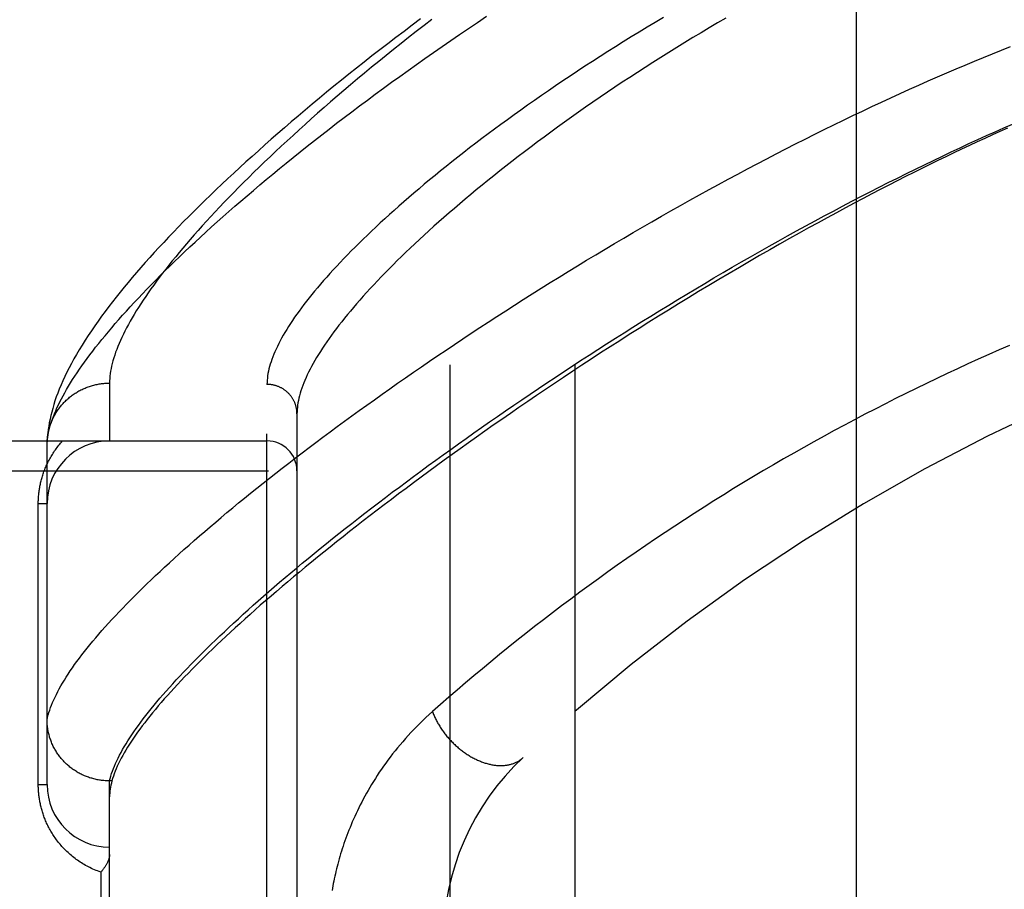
# Model space of a CAD drawing. Header units: inches. Extents: x 0 to 193, y 0 to 125.
# Tile 191 of 256: x 86.272 to 87.257, y 69.592 to 70.462. Entities that reach past the tile are written whole.
import ezdxf

# ---------------------------------------------------------------- set-up
doc = ezdxf.new("R2010")
doc.units = ezdxf.units.IN
doc.header["$LTSCALE"] = 10.635988
doc.header["$MEASUREMENT"] = 0
doc.linetypes.add('HIDDEN', pattern=[0.2, 0.1, -0.1])
for name, color, linetype in [('DEFAULT_2', 8, 'HIDDEN'), ('RIGHTHAND_DOOR_ASSEMBLY', 7, 'CONTINUOUS'), ('SUBPANEL', 7, 'CONTINUOUS')]:
    doc.layers.add(name, color=color, linetype=linetype)

msp = doc.modelspace()

# ---------------------------------------------------------------- linework, layer by layer
at = {"layer": 'DEFAULT_2', "color": 8, "linetype": 'HIDDEN'}
msp.add_line((87.10837, 89.71765), (87.10837, 32.61365), dxfattribs=at)
at = {"layer": 'RIGHTHAND_DOOR_ASSEMBLY', "color": 8, "linetype": 'HIDDEN'}
for p, q in [((86.36162, 70.09846), (86.36162, 70.04065)), ((86.51912, 68.98408), (86.51912, 70.09722)), ((86.54912, 70.06783), (86.54912, 69.01347)), ((85.45712, 70.04065), (86.51912, 70.04065)), ((86.29912, 70.03727), (86.29917, 70.03966)), ((86.29912, 69.6969), (86.29912, 70.03727)), ((85.45712, 70.01065), (86.54912, 70.01065)), ((86.29033, 69.97815), (86.29912, 69.97815)), ((86.29033, 69.6969), (86.29033, 69.97815)), ((86.36162, 69.70068), (86.36048, 69.70069)), ((86.36399, 69.70068), (86.36162, 69.70068)), ((86.36162, 69.38062), (86.36162, 69.70068)), ((86.36467, 69.70301), (86.36399, 69.70068)), ((86.29033, 69.6969), (86.29912, 69.6969)), ((86.35283, 69.6094), (86.35283, 69.4719))]:
    msp.add_line(p, q, dxfattribs=at)
for points in [[(86.29912, 70.03727), (86.29926, 70.03956), (86.29948, 70.0419), (86.2998, 70.04429), (86.3002, 70.04672), (86.30068, 70.0492), (86.30126, 70.05173), (86.30192, 70.0543), (86.30267, 70.05693), (86.30351, 70.05959), (86.30444, 70.06231), (86.30546, 70.06507), (86.30656, 70.06789), (86.30776, 70.07075), (86.30904, 70.07365), (86.31042, 70.07661), (86.31188, 70.07961), (86.31344, 70.08266), (86.31508, 70.08576), (86.31681, 70.08891), (86.31864, 70.09211), (86.32056, 70.09535), (86.32256, 70.09865), (86.32466, 70.10199), (86.32686, 70.10538), (86.32914, 70.10882), (86.33152, 70.11231), (86.33399, 70.11585), (86.33655, 70.11944), (86.3392, 70.12307), (86.34195, 70.12676), (86.3448, 70.13049), (86.34773, 70.13428), (86.35076, 70.13811), (86.35389, 70.14199), (86.35711, 70.14592), (86.36043, 70.1499), (86.36384, 70.15393), (86.36735, 70.158), (86.37095, 70.16213), (86.37465, 70.1663), (86.37845, 70.17053), (86.38234, 70.1748), (86.38633, 70.17912), (86.39042, 70.18349), (86.39461, 70.1879), (86.3989, 70.19237), (86.40328, 70.19688), (86.40776, 70.20144), (86.41234, 70.20605), (86.41702, 70.2107), (86.4218, 70.2154), (86.42668, 70.22015), (86.43166, 70.22494), (86.43674, 70.22978), (86.44192, 70.23467), (86.4472, 70.2396), (86.45258, 70.24457), (86.45806, 70.24959), (86.46364, 70.25465), (86.46932, 70.25976), (86.4751, 70.26491), (86.48098, 70.2701), (86.48697, 70.27533), (86.49305, 70.28061), (86.49924, 70.28592), (86.50552, 70.29127), (86.51191, 70.29667), (86.51839, 70.3021), (86.52498, 70.30757), (86.53166, 70.31307), (86.53845, 70.31861), (86.54533, 70.32419), (86.55232, 70.3298), (86.5594, 70.33544), (86.56658, 70.34112), (86.57386, 70.34682), (86.58124, 70.35256), (86.58871, 70.35832), (86.59628, 70.36411), (86.60394, 70.36993), (86.6117, 70.37577), (86.61955, 70.38163), (86.6275, 70.38752), (86.63553, 70.39343), (86.64366, 70.39935), (86.65188, 70.40529), (86.66019, 70.41125), (86.66859, 70.41723), (86.67707, 70.42321), (86.68564, 70.42921), (86.69429, 70.43522), (86.70303, 70.44123), (86.71184, 70.44725), (86.72074, 70.45327), (86.72971, 70.4593), (86.73876, 70.46533)], [(86.67281, 70.4627), (86.66448, 70.45649), (86.65624, 70.45029), (86.64809, 70.4441), (86.64002, 70.43793), (86.63204, 70.43177), (86.62416, 70.42564), (86.61636, 70.41953), (86.60865, 70.41344), (86.60104, 70.40737), (86.59352, 70.40132), (86.58609, 70.3953), (86.57875, 70.38931), (86.57151, 70.38334), (86.56435, 70.3774), (86.55729, 70.37149), (86.55033, 70.36561), (86.54346, 70.35975), (86.53668, 70.35393), (86.52999, 70.34814), (86.5234, 70.34238), (86.51691, 70.33665), (86.5105, 70.33095), (86.50419, 70.32529), (86.49798, 70.31966), (86.49186, 70.31406), (86.48583, 70.3085), (86.47989, 70.30297), (86.47405, 70.29748), (86.4683, 70.29202), (86.46265, 70.28659), (86.45708, 70.2812), (86.4516, 70.27584), (86.44622, 70.27051), (86.44093, 70.26522), (86.43573, 70.25996), (86.43062, 70.25474), (86.4256, 70.24954), (86.42067, 70.24438), (86.41583, 70.23925), (86.41108, 70.23415), (86.40641, 70.22908), (86.40183, 70.22404), (86.39734, 70.21902), (86.39293, 70.21403), (86.38861, 70.20906), (86.38438, 70.20412), (86.38024, 70.1992), (86.37618, 70.19431), (86.37221, 70.18944), (86.36832, 70.18459), (86.36453, 70.17976), (86.36081, 70.17495), (86.35718, 70.17014), (86.35363, 70.16534), (86.35016, 70.16054), (86.34677, 70.15573), (86.34347, 70.15093), (86.34025, 70.14613), (86.33714, 70.14135), (86.33415, 70.1366), (86.33127, 70.13189), (86.32852, 70.12724), (86.32591, 70.12265), (86.32343, 70.11813), (86.32109, 70.11369), (86.31889, 70.10932), (86.31682, 70.10503), (86.31488, 70.10081), (86.31306, 70.09666), (86.31138, 70.09259), (86.30981, 70.08859), (86.30837, 70.08465), (86.30704, 70.08078), (86.30583, 70.07697), (86.30472, 70.07323), (86.30373, 70.06955), (86.30283, 70.06594), (86.30205, 70.06238), (86.30136, 70.0589), (86.30077, 70.05548), (86.30027, 70.05214), (86.29987, 70.04888), (86.29955, 70.04571), (86.29932, 70.04262), (86.29917, 70.03966)], [(86.68418, 70.46229), (86.6763, 70.45621), (86.66851, 70.45016), (86.66082, 70.44413), (86.65323, 70.43812), (86.64573, 70.43214), (86.63832, 70.42619), (86.63102, 70.42026), (86.62381, 70.41436), (86.61671, 70.40849), (86.6097, 70.40266), (86.60279, 70.39685), (86.59598, 70.39109), (86.58927, 70.38535), (86.58267, 70.37965), (86.57616, 70.37399), (86.56976, 70.36837), (86.56345, 70.36279), (86.55725, 70.35725), (86.55115, 70.35174), (86.54515, 70.34628), (86.53925, 70.34087), (86.53346, 70.33549), (86.52776, 70.33016), (86.52217, 70.32488), (86.51668, 70.31963), (86.51129, 70.31444), (86.506, 70.30929), (86.50081, 70.30419), (86.49572, 70.29913), (86.49073, 70.29412), (86.48584, 70.28917), (86.48105, 70.28425), (86.47637, 70.27939), (86.47178, 70.27458), (86.46729, 70.26981), (86.4629, 70.2651), (86.45861, 70.26043), (86.45441, 70.25582), (86.45031, 70.25125), (86.44632, 70.24674), (86.44241, 70.24228), (86.43861, 70.23786), (86.4349, 70.2335), (86.43129, 70.22919), (86.42777, 70.22493), (86.42435, 70.22073), (86.42103, 70.21657), (86.4178, 70.21246), (86.41466, 70.20841), (86.41162, 70.20441), (86.40867, 70.20045), (86.40581, 70.19655), (86.40305, 70.19271), (86.40037, 70.18891), (86.3978, 70.18516), (86.39531, 70.18147), (86.39291, 70.17783), (86.39061, 70.17423), (86.38839, 70.17069), (86.38627, 70.1672), (86.38424, 70.16376), (86.38229, 70.16037), (86.38044, 70.15704), (86.37867, 70.15375), (86.37699, 70.15051), (86.37541, 70.14733), (86.37391, 70.14419), (86.37249, 70.14111), (86.37117, 70.13807), (86.36993, 70.13509), (86.36878, 70.13215), (86.36772, 70.12927), (86.36674, 70.12643), (86.36585, 70.12365), (86.36504, 70.12091), (86.36432, 70.11822), (86.36369, 70.11558), (86.36314, 70.11299), (86.36267, 70.11045), (86.36229, 70.10796), (86.362, 70.10551), (86.36179, 70.10311), (86.36166, 70.10076), (86.36162, 70.09846)], [(86.91578, 70.46415), (86.90761, 70.4593), (86.8995, 70.45443), (86.89146, 70.44956), (86.88349, 70.44468), (86.87558, 70.43979), (86.86775, 70.43489), (86.85999, 70.43), (86.85231, 70.4251), (86.8447, 70.4202), (86.83717, 70.41531), (86.82972, 70.41041), (86.82235, 70.40552), (86.81506, 70.40064), (86.80784, 70.39577), (86.80072, 70.3909), (86.79367, 70.38604), (86.78671, 70.3812), (86.77983, 70.37637), (86.77304, 70.37155), (86.76634, 70.36675), (86.75972, 70.36196), (86.75319, 70.35719), (86.74675, 70.35244), (86.7404, 70.34772), (86.73413, 70.34301), (86.72796, 70.33832), (86.72188, 70.33366), (86.71589, 70.32902), (86.70999, 70.3244), (86.70418, 70.31982), (86.69846, 70.31525), (86.69283, 70.31072), (86.6873, 70.30621), (86.68185, 70.30174), (86.6765, 70.29729), (86.67125, 70.29288), (86.66608, 70.28849), (86.66101, 70.28414), (86.65603, 70.27982), (86.65114, 70.27553), (86.64634, 70.27128), (86.64164, 70.26706), (86.63703, 70.26287), (86.63251, 70.25873), (86.62808, 70.25461), (86.62375, 70.25053), (86.61951, 70.24649), (86.61535, 70.24249), (86.61129, 70.23852), (86.60733, 70.2346), (86.60345, 70.2307), (86.59966, 70.22685), (86.59597, 70.22304), (86.59236, 70.21926), (86.58885, 70.21553), (86.58542, 70.21183), (86.58209, 70.20817), (86.57884, 70.20456), (86.57568, 70.20098), (86.57261, 70.19744), (86.56963, 70.19394), (86.56674, 70.19049), (86.56394, 70.18707), (86.56123, 70.1837), (86.5586, 70.18036), (86.55606, 70.17707), (86.55361, 70.17381), (86.55124, 70.1706), (86.54896, 70.16743), (86.54677, 70.1643), (86.54466, 70.16121), (86.54263, 70.15816), (86.5407, 70.15515), (86.53885, 70.15218), (86.53708, 70.14926), (86.5354, 70.14637), (86.5338, 70.14353), (86.53228, 70.14073), (86.53085, 70.13797), (86.5295, 70.13525), (86.52824, 70.13257), (86.52706, 70.12993), (86.52596, 70.12733), (86.52494, 70.12477), (86.52401, 70.12226), (86.52316, 70.11978), (86.52239, 70.11735), (86.5217, 70.11495), (86.5211, 70.1126), (86.52057, 70.11028), (86.52013, 70.10801), (86.51976, 70.10577), (86.51948, 70.10358), (86.51928, 70.10142), (86.51916, 70.0993), (86.51912, 70.09722)], [(86.9782, 70.46356), (86.96987, 70.45871), (86.96159, 70.45383), (86.95336, 70.44894), (86.94519, 70.44403), (86.93708, 70.4391), (86.92904, 70.43416), (86.92105, 70.4292), (86.91313, 70.42424), (86.90528, 70.41926), (86.8975, 70.41428), (86.88978, 70.40929), (86.88214, 70.4043), (86.87456, 70.3993), (86.86706, 70.3943), (86.85964, 70.38931), (86.85229, 70.38431), (86.84502, 70.37932), (86.83783, 70.37434), (86.83072, 70.36936), (86.82369, 70.36439), (86.81674, 70.35943), (86.80988, 70.35448), (86.8031, 70.34954), (86.7964, 70.34462), (86.78979, 70.33971), (86.78326, 70.33482), (86.77682, 70.32995), (86.77047, 70.3251), (86.76421, 70.32026), (86.75804, 70.31545), (86.75195, 70.31066), (86.74596, 70.3059), (86.74006, 70.30116), (86.73424, 70.29644), (86.72852, 70.29175), (86.72289, 70.28709), (86.71735, 70.28246), (86.7119, 70.27786), (86.70655, 70.27328), (86.70128, 70.26874), (86.69611, 70.26423), (86.69103, 70.25975), (86.68605, 70.25531), (86.68115, 70.2509), (86.67635, 70.24652), (86.67164, 70.24218), (86.66702, 70.23788), (86.6625, 70.23361), (86.65807, 70.22937), (86.65373, 70.22518), (86.64948, 70.22102), (86.64532, 70.2169), (86.64126, 70.21282), (86.63729, 70.20878), (86.6334, 70.20477), (86.62961, 70.20081), (86.62591, 70.19689), (86.62231, 70.193), (86.61879, 70.18916), (86.61536, 70.18536), (86.61202, 70.1816), (86.60878, 70.17788), (86.60562, 70.1742), (86.60255, 70.17056), (86.59957, 70.16697), (86.59668, 70.16342), (86.59387, 70.1599), (86.59116, 70.15643), (86.58853, 70.15301), (86.58599, 70.14962), (86.58354, 70.14628), (86.58118, 70.14298), (86.5789, 70.13972), (86.5767, 70.13651), (86.5746, 70.13334), (86.57258, 70.13021), (86.57064, 70.12712), (86.56879, 70.12408), (86.56703, 70.12108), (86.56535, 70.11812), (86.56375, 70.1152), (86.56224, 70.11233), (86.56081, 70.1095), (86.55947, 70.10671), (86.55821, 70.10397), (86.55703, 70.10126), (86.55593, 70.0986), (86.55492, 70.09598), (86.55399, 70.09341), (86.55314, 70.09087), (86.55237, 70.08838), (86.55169, 70.08593), (86.55109, 70.08352), (86.55056, 70.08116), (86.55012, 70.07883), (86.54976, 70.07655), (86.54948, 70.07431), (86.54928, 70.07211), (86.54916, 70.06995), (86.54912, 70.06783)], [(86.29912, 69.76187), (86.29965, 69.76421), (86.30026, 69.76659), (86.30097, 69.76902), (86.30176, 69.77149), (86.30265, 69.774), (86.30362, 69.77655), (86.30469, 69.77915), (86.30584, 69.78179), (86.30708, 69.78448), (86.30841, 69.78721), (86.30984, 69.78998), (86.31135, 69.7928), (86.31295, 69.79566), (86.31464, 69.79856), (86.31642, 69.80151), (86.3183, 69.8045), (86.32026, 69.80754), (86.32231, 69.81062), (86.32446, 69.81374), (86.32669, 69.81691), (86.32902, 69.82012), (86.33143, 69.82338), (86.33394, 69.82668), (86.33653, 69.83002), (86.33922, 69.83341), (86.342, 69.83684), (86.34487, 69.84031), (86.34783, 69.84383), (86.35089, 69.84739), (86.35403, 69.85099), (86.35726, 69.85464), (86.36059, 69.85833), (86.36401, 69.86207), (86.36751, 69.86585), (86.37111, 69.86967), (86.37481, 69.87353), (86.37859, 69.87743), (86.38246, 69.88138), (86.38643, 69.88537), (86.39048, 69.88941), (86.39463, 69.89348), (86.39887, 69.8976), (86.4032, 69.90176), (86.40763, 69.90596), (86.41214, 69.9102), (86.41675, 69.91448), (86.42144, 69.91881), (86.42623, 69.92317), (86.43111, 69.92758), (86.43608, 69.93202), (86.44114, 69.93651), (86.44629, 69.94103), (86.45154, 69.94559), (86.45687, 69.9502), (86.4623, 69.95484), (86.46781, 69.95952), (86.47342, 69.96423), (86.47911, 69.96899), (86.4849, 69.97378), (86.49077, 69.97861), (86.49674, 69.98347), (86.50279, 69.98837), (86.50893, 69.9933), (86.51516, 69.99827), (86.52148, 70.00327), (86.52789, 70.00831), (86.53438, 70.01338), (86.54096, 70.01848), (86.54763, 70.02361), (86.55438, 70.02877), (86.56122, 70.03396), (86.56815, 70.03918), (86.57515, 70.04443), (86.58225, 70.04971), (86.58942, 70.05501), (86.59668, 70.06035), (86.60402, 70.0657), (86.61145, 70.07108), (86.61895, 70.07648), (86.62653, 70.08191), (86.6342, 70.08736), (86.64194, 70.09282), (86.64975, 70.09831), (86.65765, 70.10382), (86.66562, 70.10934), (86.67366, 70.11487), (86.68177, 70.12043), (86.68996, 70.12599), (86.69822, 70.13157), (86.70655, 70.13716), (86.71494, 70.14276), (86.72341, 70.14836), (86.73194, 70.15398), (86.74053, 70.1596), (86.74918, 70.16522), (86.7579, 70.17084), (86.76668, 70.17647), (86.77551, 70.1821), (86.7844, 70.18772), (86.79335, 70.19334), (86.80234, 70.19896), (86.81139, 70.20457), (86.82049, 70.21017), (86.82963, 70.21576), (86.83882, 70.22134), (86.84805, 70.2269), (86.85732, 70.23245), (86.86662, 70.23798), (86.87596, 70.24349), (86.88534, 70.24899), (86.89475, 70.25446), (86.90419, 70.2599), (86.91366, 70.26533), (86.92316, 70.27072), (86.93268, 70.27609), (86.94222, 70.28143), (86.95178, 70.28674), (86.96135, 70.29201), (86.97094, 70.29724), (86.98054, 70.30244), (86.99015, 70.30761), (86.99976, 70.31273), (87.00938, 70.31781), (87.019, 70.32284), (87.02862, 70.32784), (87.03824, 70.33278), (87.04786, 70.33768), (87.05746, 70.34253), (87.06706, 70.34733), (87.07664, 70.35208), (87.08621, 70.35678), (87.09576, 70.36143), (87.1053, 70.36602), (87.11482, 70.37055), (87.12431, 70.37503), (87.13378, 70.37945), (87.14322, 70.38381), (87.15263, 70.38812), (87.16201, 70.39236), (87.17137, 70.39655), (87.18069, 70.40067), (87.18998, 70.40474), (87.19923, 70.40874), (87.20845, 70.41268), (87.21762, 70.41655), (87.22676, 70.42037), (87.23586, 70.42412), (87.24491, 70.42781), (87.25392, 70.43143), (87.26289, 70.43499)], [(86.36162, 69.70068), (86.36223, 69.70304), (86.36293, 69.70545), (86.36371, 69.7079), (86.36458, 69.71039), (86.36554, 69.71293), (86.36659, 69.71551), (86.36773, 69.71813), (86.36895, 69.7208), (86.37027, 69.72351), (86.37167, 69.72626), (86.37316, 69.72906), (86.37473, 69.7319), (86.3764, 69.73478), (86.37815, 69.73771), (86.37999, 69.74068), (86.38192, 69.7437), (86.38394, 69.74676), (86.38605, 69.74986), (86.38825, 69.75301), (86.39053, 69.7562), (86.3929, 69.75943), (86.39537, 69.76271), (86.39792, 69.76603), (86.40055, 69.76939), (86.40328, 69.7728), (86.4061, 69.77625), (86.40901, 69.77974), (86.412, 69.78328), (86.41509, 69.78686), (86.41826, 69.79048), (86.42152, 69.79415), (86.42487, 69.79786), (86.42831, 69.80161), (86.43183, 69.8054), (86.43545, 69.80924), (86.43915, 69.81312), (86.44295, 69.81704), (86.44683, 69.821), (86.4508, 69.825), (86.45486, 69.82905), (86.45901, 69.83314), (86.46324, 69.83727), (86.46757, 69.84144), (86.47198, 69.84565), (86.47648, 69.8499), (86.48107, 69.85419), (86.48575, 69.85852), (86.49051, 69.86289), (86.49536, 69.8673), (86.5003, 69.87175), (86.50533, 69.87624), (86.51045, 69.88077), (86.51565, 69.88534), (86.52094, 69.88994), (86.52631, 69.89458), (86.53177, 69.89926), (86.53732, 69.90398), (86.54296, 69.90873), (86.54868, 69.91352), (86.55448, 69.91834), (86.56037, 69.9232), (86.56635, 69.92809), (86.57241, 69.93302), (86.57855, 69.93798), (86.58478, 69.94298), (86.59109, 69.948), (86.59748, 69.95306), (86.60396, 69.95815), (86.61051, 69.96327), (86.61715, 69.96842), (86.62387, 69.97359), (86.63067, 69.9788), (86.63755, 69.98403), (86.64451, 69.98929), (86.65154, 69.99458), (86.65866, 69.99989), (86.66585, 70.00523), (86.67312, 70.01058), (86.68046, 70.01597), (86.68787, 70.02137), (86.69536, 70.02679), (86.70293, 70.03223), (86.71056, 70.03769), (86.71827, 70.04317), (86.72604, 70.04867), (86.73388, 70.05417), (86.74179, 70.0597), (86.74977, 70.06523), (86.75781, 70.07078), (86.76591, 70.07634), (86.77408, 70.0819), (86.78231, 70.08748), (86.7906, 70.09306), (86.79894, 70.09864), (86.80735, 70.10423), (86.81581, 70.10982), (86.82432, 70.11541), (86.83288, 70.121), (86.8415, 70.12659), (86.85016, 70.13217), (86.85887, 70.13775), (86.86763, 70.14332), (86.87642, 70.14888), (86.88526, 70.15444), (86.89414, 70.15998), (86.90306, 70.1655), (86.912, 70.17101), (86.92098, 70.1765), (86.92999, 70.18198), (86.93903, 70.18743), (86.9481, 70.19286), (86.95719, 70.19827), (86.9663, 70.20365), (86.97544, 70.209), (86.98459, 70.21433), (86.99376, 70.21963), (87.00295, 70.2249), (87.01214, 70.23014), (87.02134, 70.23533), (87.03055, 70.2405), (87.03976, 70.24562), (87.04898, 70.2507), (87.05819, 70.25575), (87.0674, 70.26075), (87.07661, 70.2657), (87.0858, 70.27061), (87.09499, 70.27548), (87.10417, 70.28029), (87.11333, 70.28506), (87.12247, 70.28977), (87.1316, 70.29444), (87.1407, 70.29905), (87.14979, 70.30361), (87.15885, 70.30811), (87.16788, 70.31256), (87.17688, 70.31695), (87.18586, 70.32128), (87.19479, 70.32555), (87.2037, 70.32976), (87.21257, 70.33392), (87.2214, 70.33801), (87.2302, 70.34205), (87.23896, 70.34602), (87.24768, 70.34993), (87.25635, 70.35378), (87.26498, 70.35757)], [(87.25994, 70.3536), (87.25241, 70.35022), (87.24484, 70.34678), (87.23721, 70.34328), (87.22952, 70.33973), (87.22179, 70.33611), (87.214, 70.33244), (87.20617, 70.32871), (87.19828, 70.32492), (87.19034, 70.32107), (87.18234, 70.31716), (87.17428, 70.31318), (87.16615, 70.30913), (87.15793, 70.30501), (87.14962, 70.3008), (87.14119, 70.29649), (87.13266, 70.2921), (87.12407, 70.28763), (87.11538, 70.28308), (87.1066, 70.27844), (87.09772, 70.27371), (87.08873, 70.26888), (87.07962, 70.26394), (87.07038, 70.2589), (87.061, 70.25373), (87.05147, 70.24844), (87.04179, 70.24302), (87.03197, 70.23748), (87.02203, 70.23182), (87.01199, 70.22605), (87.00186, 70.22019), (86.99166, 70.21424), (86.98144, 70.20823), (86.97121, 70.20217), (86.96101, 70.19608), (86.95086, 70.18997), (86.94077, 70.18385), (86.93075, 70.17772), (86.92079, 70.17159), (86.91089, 70.16545), (86.90106, 70.15931), (86.89129, 70.15316), (86.8816, 70.14702), (86.87197, 70.14088), (86.86241, 70.13475), (86.85293, 70.12862), (86.84353, 70.1225), (86.83421, 70.1164), (86.82497, 70.11031), (86.81581, 70.10423), (86.80673, 70.09817), (86.79773, 70.09212), (86.78881, 70.08609), (86.77998, 70.08008), (86.77123, 70.0741), (86.76258, 70.06814), (86.75401, 70.0622), (86.74553, 70.05629), (86.73714, 70.0504), (86.72883, 70.04454), (86.72062, 70.03871), (86.7125, 70.03291), (86.70447, 70.02714), (86.69653, 70.02141), (86.68868, 70.0157), (86.68093, 70.01003), (86.67327, 70.00439), (86.6657, 69.99879), (86.65823, 69.99323), (86.65085, 69.9877), (86.64356, 69.9822), (86.63637, 69.97675), (86.62927, 69.97133), (86.62227, 69.96595), (86.61536, 69.96061), (86.60855, 69.95531), (86.60183, 69.95005), (86.59521, 69.94483), (86.58868, 69.93966), (86.58225, 69.93452), (86.57591, 69.92943), (86.56967, 69.92437), (86.56352, 69.91937), (86.55747, 69.9144), (86.55151, 69.90948), (86.54565, 69.9046), (86.53988, 69.89976), (86.53421, 69.89497), (86.52863, 69.89022), (86.52315, 69.88551), (86.51776, 69.88085), (86.51246, 69.87624), (86.50726, 69.87167), (86.50216, 69.86714), (86.49715, 69.86266), (86.49223, 69.85823), (86.4874, 69.85384), (86.48267, 69.84949), (86.47803, 69.84519), (86.47349, 69.84094), (86.46904, 69.83673), (86.46468, 69.83256), (86.46041, 69.82845), (86.45624, 69.82437), (86.45216, 69.82035), (86.44817, 69.81637), (86.44427, 69.81243), (86.44047, 69.80854), (86.43675, 69.80469), (86.43313, 69.8009), (86.4296, 69.79714), (86.42616, 69.79343), (86.42282, 69.78977), (86.41956, 69.78615), (86.41639, 69.78258), (86.41332, 69.77905), (86.41033, 69.77557), (86.40744, 69.77214), (86.40463, 69.76875), (86.40192, 69.7654), (86.3993, 69.7621), (86.39676, 69.75884), (86.39432, 69.75563), (86.39196, 69.75246), (86.38969, 69.74934), (86.38752, 69.74627), (86.38543, 69.74323), (86.38343, 69.74024), (86.38152, 69.7373), (86.37969, 69.7344), (86.37796, 69.73154), (86.37631, 69.72873), (86.37476, 69.72596), (86.37328, 69.72324), (86.3719, 69.72056), (86.37061, 69.71792), (86.3694, 69.71533), (86.36828, 69.71278), (86.36725, 69.71027), (86.3663, 69.70781), (86.36544, 69.70539), (86.36467, 69.70301)], [(87.26195, 70.13617), (87.25154, 70.13165), (87.24114, 70.12706), (87.23075, 70.12241), (87.22037, 70.1177), (87.21, 70.11292), (87.19963, 70.10809), (87.18928, 70.1032), (87.17895, 70.09825), (87.16862, 70.09324), (87.15831, 70.08817), (87.14801, 70.08304), (87.13773, 70.07784), (87.12747, 70.07259), (87.11722, 70.06728), (87.10699, 70.06191), (87.09677, 70.05648), (87.08658, 70.05099), (87.07641, 70.04544), (87.06626, 70.03984), (87.05613, 70.03417), (87.04603, 70.02845), (87.03595, 70.02267), (87.02589, 70.01683), (87.01587, 70.01094), (87.00587, 70.00499), (86.9959, 69.99899), (86.98596, 69.99293), (86.97605, 69.98682), (86.96617, 69.98066), (86.95633, 69.97444), (86.94653, 69.96817), (86.93676, 69.96185), (86.92703, 69.95549), (86.91734, 69.94907), (86.9077, 69.94261), (86.89809, 69.9361), (86.88853, 69.92954), (86.87902, 69.92295), (86.86956, 69.91631), (86.86014, 69.90962), (86.85077, 69.9029), (86.84146, 69.89614), (86.83221, 69.88935), (86.82301, 69.88252), (86.81387, 69.87566), (86.80479, 69.86877), (86.79577, 69.86185), (86.78682, 69.85491), (86.77794, 69.84794), (86.76912, 69.84095), (86.76037, 69.83394), (86.7517, 69.82691), (86.74311, 69.81988), (86.73458, 69.81282), (86.7261, 69.80573), (86.71767, 69.79861), (86.7093, 69.79146), (86.701, 69.78429), (86.69278, 69.77713), (86.68464, 69.76996)], [(86.29921, 70.04062), (86.29929, 70.04173), (86.29938, 70.04285), (86.29949, 70.04396), (86.29963, 70.04507), (86.29979, 70.04618), (86.29996, 70.04728), (86.30016, 70.04838), (86.30038, 70.04948), (86.30061, 70.05057), (86.30087, 70.05166), (86.30115, 70.05274), (86.30145, 70.05382), (86.30177, 70.0549), (86.30211, 70.05596), (86.30247, 70.05702), (86.30285, 70.05808), (86.30324, 70.05913), (86.30366, 70.06017), (86.3041, 70.0612), (86.30455, 70.06222), (86.30503, 70.06324), (86.30552, 70.06425), (86.30604, 70.06525), (86.30657, 70.06624), (86.30712, 70.06722), (86.30768, 70.06819), (86.30827, 70.06915), (86.30887, 70.07009), (86.30949, 70.07103), (86.31013, 70.07196), (86.31079, 70.07287), (86.31146, 70.07378), (86.31215, 70.07467), (86.31286, 70.07555), (86.31358, 70.07641), (86.31432, 70.07726), (86.31507, 70.0781), (86.31584, 70.07893), (86.31663, 70.07974), (86.31743, 70.08054), (86.31824, 70.08132), (86.31907, 70.08209), (86.31991, 70.08284), (86.32077, 70.08358), (86.32164, 70.0843), (86.32252, 70.08501), (86.32342, 70.0857), (86.32433, 70.08638), (86.32525, 70.08704), (86.32619, 70.08768), (86.32713, 70.0883), (86.32809, 70.08891), (86.32906, 70.0895), (86.33004, 70.09008), (86.33103, 70.09063), (86.33203, 70.09117), (86.33304, 70.09169), (86.33406, 70.09219), (86.33509, 70.09268), (86.33613, 70.09314), (86.33718, 70.09359), (86.33823, 70.09402), (86.33929, 70.09443), (86.34036, 70.09481), (86.34144, 70.09519), (86.34252, 70.09554), (86.34361, 70.09587), (86.34471, 70.09618), (86.34581, 70.09647), (86.34692, 70.09675), (86.34803, 70.097), (86.34915, 70.09723), (86.35027, 70.09745), (86.35139, 70.09764), (86.35252, 70.09781), (86.35365, 70.09796), (86.35478, 70.0981), (86.35592, 70.09821), (86.35706, 70.0983), (86.3582, 70.09837), (86.35934, 70.09842), (86.36048, 70.09845), (86.36162, 70.09846)], [(86.54912, 70.06783), (86.54911, 70.06847), (86.54909, 70.06911), (86.54906, 70.06975), (86.54901, 70.07039), (86.54894, 70.07103), (86.54886, 70.07167), (86.54877, 70.0723), (86.54866, 70.07294), (86.54854, 70.07357), (86.54841, 70.07419), (86.54826, 70.07482), (86.5481, 70.07544), (86.54792, 70.07606), (86.54773, 70.07667), (86.54753, 70.07728), (86.54731, 70.07788), (86.54708, 70.07848), (86.54684, 70.07908), (86.54658, 70.07967), (86.54631, 70.08025), (86.54603, 70.08083), (86.54573, 70.0814), (86.54542, 70.08197), (86.5451, 70.08253), (86.54477, 70.08308), (86.54442, 70.08362), (86.54406, 70.08416), (86.54369, 70.08469), (86.54331, 70.08521), (86.54292, 70.08572), (86.54252, 70.08623), (86.5421, 70.08672), (86.54167, 70.08721), (86.54124, 70.08769), (86.54079, 70.08815), (86.54033, 70.08861), (86.53986, 70.08906), (86.53939, 70.0895), (86.5389, 70.08993), (86.5384, 70.09034), (86.5379, 70.09075), (86.53738, 70.09115), (86.53686, 70.09153), (86.53633, 70.09191), (86.53579, 70.09227), (86.53524, 70.09262), (86.53468, 70.09296), (86.53412, 70.09328), (86.53355, 70.0936), (86.53297, 70.0939), (86.53239, 70.09419), (86.5318, 70.09447), (86.5312, 70.09473), (86.5306, 70.09498), (86.52999, 70.09522), (86.52938, 70.09545), (86.52876, 70.09566), (86.52814, 70.09586), (86.52751, 70.09605), (86.52688, 70.09622), (86.52625, 70.09638), (86.52561, 70.09652), (86.52497, 70.09666), (86.52433, 70.09677), (86.52368, 70.09688), (86.52304, 70.09697), (86.52239, 70.09705), (86.52173, 70.09711), (86.52108, 70.09716), (86.52043, 70.09719), (86.51977, 70.09721), (86.51912, 70.09722)], [(86.29033, 69.97815), (86.29034, 69.97922), (86.29036, 69.98028), (86.29039, 69.98134), (86.29043, 69.98239), (86.29048, 69.98345), (86.29055, 69.98452), (86.29063, 69.98558), (86.29072, 69.98665), (86.29083, 69.98772), (86.29095, 69.9888), (86.29108, 69.98987), (86.29122, 69.99095), (86.29138, 69.99203), (86.29155, 69.99312), (86.29174, 69.99421), (86.29194, 69.9953), (86.29215, 69.9964), (86.29238, 69.9975), (86.29262, 69.99861), (86.29288, 69.99972), (86.29316, 70.00083), (86.29345, 70.00195), (86.29375, 70.00308), (86.29408, 70.00421), (86.29442, 70.00535), (86.29478, 70.00649), (86.29516, 70.00763), (86.29555, 70.00878), (86.29596, 70.00993), (86.2964, 70.01109), (86.29685, 70.01225), (86.29731, 70.01341), (86.2978, 70.01456), (86.29831, 70.01572), (86.29883, 70.01688), (86.29938, 70.01804), (86.29994, 70.0192), (86.30052, 70.02036), (86.30112, 70.02151), (86.30175, 70.02266), (86.30239, 70.02381), (86.30305, 70.02496), (86.30374, 70.02611), (86.30444, 70.02725), (86.30517, 70.0284), (86.30592, 70.02953), (86.30669, 70.03067), (86.30748, 70.0318), (86.30829, 70.03292), (86.30913, 70.03404), (86.30999, 70.03516), (86.31087, 70.03627), (86.31178, 70.03737), (86.31271, 70.03847), (86.31366, 70.03956), (86.31464, 70.04065)], [(86.68464, 69.76996), (86.68136, 69.76701), (86.67816, 69.76406), (86.67503, 69.76109), (86.67197, 69.75811), (86.66897, 69.75511), (86.66603, 69.75209), (86.66315, 69.74905), (86.66034, 69.74601), (86.65759, 69.74295), (86.65491, 69.73989), (86.65228, 69.73682), (86.64973, 69.73375), (86.64723, 69.73067), (86.6448, 69.72759), (86.64243, 69.72452), (86.64012, 69.72145), (86.63788, 69.71838), (86.63569, 69.71532), (86.63357, 69.71227), (86.6315, 69.70922), (86.6295, 69.70619), (86.62755, 69.70317), (86.62566, 69.70016), (86.62382, 69.69716), (86.62203, 69.69417), (86.6203, 69.6912), (86.61863, 69.68824), (86.617, 69.6853), (86.61543, 69.68238), (86.6139, 69.67947), (86.61242, 69.67659), (86.61099, 69.67371), (86.6096, 69.67086), (86.60826, 69.66802), (86.60696, 69.66521), (86.60571, 69.66241), (86.6045, 69.65962), (86.60332, 69.65686), (86.60219, 69.65412), (86.60109, 69.65139), (86.60003, 69.64868), (86.59901, 69.64599), (86.59803, 69.64332), (86.59708, 69.64066), (86.59616, 69.63803), (86.59527, 69.63541), (86.59442, 69.6328), (86.5936, 69.63022), (86.59281, 69.62765), (86.59204, 69.62509), (86.59131, 69.62255), (86.59061, 69.62003), (86.58993, 69.61753), (86.58928, 69.61504), (86.58866, 69.61257), (86.58807, 69.61012), (86.5875, 69.60769), (86.58695, 69.60527), (86.58643, 69.60287), (86.58594, 69.60049), (86.58546, 69.59812), (86.58501, 69.59577), (86.58458, 69.59343), (86.58418, 69.5911)], [(86.68464, 69.76996), (86.68501, 69.76897), (86.6854, 69.76798), (86.68581, 69.76699), (86.68623, 69.76601), (86.68667, 69.76502), (86.68712, 69.76404), (86.68759, 69.76306), (86.68807, 69.76208), (86.68857, 69.7611), (86.68908, 69.76013), (86.68961, 69.75916), (86.69015, 69.75819), (86.69071, 69.75723), (86.69128, 69.75627), (86.69187, 69.75532), (86.69247, 69.75437), (86.69308, 69.75342), (86.69371, 69.75248), (86.69435, 69.75155), (86.695, 69.75063), (86.69567, 69.74971), (86.69634, 69.74879), (86.69703, 69.74789), (86.69774, 69.74699), (86.69845, 69.7461), (86.69918, 69.74522), (86.69991, 69.74434), (86.70066, 69.74348), (86.70142, 69.74262), (86.70219, 69.74177), (86.70297, 69.74094), (86.70376, 69.74011), (86.70456, 69.73929), (86.70537, 69.73848), (86.70619, 69.73768), (86.70702, 69.7369), (86.70786, 69.73612), (86.7087, 69.73536), (86.70956, 69.7346), (86.71042, 69.73386), (86.71129, 69.73313), (86.71216, 69.73242), (86.71305, 69.73172), (86.71394, 69.73102), (86.71483, 69.73035), (86.71574, 69.72968), (86.71664, 69.72903), (86.71756, 69.72839), (86.71848, 69.72777), (86.7194, 69.72716), (86.72033, 69.72657), (86.72126, 69.72599), (86.7222, 69.72542), (86.72314, 69.72487), (86.72409, 69.72434), (86.72503, 69.72382), (86.72598, 69.72331), (86.72694, 69.72282), (86.72789, 69.72235), (86.72885, 69.72189), (86.7298, 69.72145), (86.73076, 69.72103), (86.73172, 69.72062), (86.73268, 69.72023), (86.73364, 69.71985), (86.7346, 69.7195), (86.73556, 69.71915), (86.73652, 69.71883), (86.73747, 69.71852), (86.73843, 69.71823), (86.73938, 69.71796), (86.74034, 69.71771), (86.74129, 69.71747), (86.74223, 69.71725), (86.74318, 69.71705), (86.74412, 69.71686), (86.74505, 69.7167), (86.74598, 69.71655), (86.74691, 69.71642), (86.74784, 69.71631), (86.74875, 69.71621), (86.74967, 69.71613), (86.75058, 69.71608), (86.75148, 69.71604), (86.75237, 69.71601), (86.75326, 69.71601), (86.75414, 69.71602), (86.75502, 69.71605), (86.75589, 69.71611), (86.75675, 69.71617), (86.7576, 69.71626), (86.75844, 69.71636), (86.75928, 69.71649), (86.76011, 69.71663), (86.76093, 69.71678), (86.76173, 69.71696), (86.76253, 69.71715), (86.76332, 69.71737), (86.7641, 69.71759), (86.76487, 69.71784), (86.76563, 69.71811), (86.76637, 69.71839), (86.76711, 69.71869), (86.76783, 69.719), (86.76855, 69.71934), (86.76925, 69.71969), (86.76993, 69.72005), (86.77061, 69.72044), (86.77127, 69.72084), (86.77192, 69.72125), (86.77256, 69.72169), (86.77319, 69.72214), (86.7738, 69.7226), (86.77439, 69.72308), (86.77498, 69.72358), (86.77555, 69.72409)], [(86.36048, 69.70069), (86.35935, 69.70072), (86.35822, 69.70077), (86.3571, 69.70084), (86.35597, 69.70093), (86.35485, 69.70104), (86.35373, 69.70117), (86.35261, 69.70132), (86.3515, 69.70148), (86.35038, 69.70167), (86.34928, 69.70188), (86.34817, 69.70211), (86.34707, 69.70236), (86.34598, 69.70262), (86.34489, 69.70291), (86.3438, 69.70322), (86.34273, 69.70354), (86.34165, 69.70388), (86.34059, 69.70425), (86.33953, 69.70463), (86.33848, 69.70503), (86.33743, 69.70545), (86.3364, 69.70588), (86.33537, 69.70634), (86.33435, 69.70681), (86.33334, 69.7073), (86.33234, 69.70781), (86.33134, 69.70834), (86.33036, 69.70888), (86.32939, 69.70944), (86.32843, 69.71002), (86.32748, 69.71061), (86.32654, 69.71123), (86.32561, 69.71185), (86.32469, 69.7125), (86.32379, 69.71316), (86.3229, 69.71384), (86.32202, 69.71453), (86.32115, 69.71524), (86.3203, 69.71596), (86.31946, 69.7167), (86.31863, 69.71745), (86.31782, 69.71822), (86.31702, 69.719), (86.31624, 69.71979), (86.31547, 69.7206), (86.31472, 69.72142), (86.31398, 69.72226), (86.31326, 69.72311), (86.31255, 69.72397), (86.31186, 69.72484), (86.31119, 69.72573), (86.31053, 69.72663), (86.30989, 69.72754), (86.30926, 69.72846), (86.30865, 69.72939), (86.30806, 69.73033), (86.30749, 69.73128), (86.30694, 69.73224), (86.3064, 69.73321), (86.30588, 69.73419), (86.30538, 69.73518), (86.30489, 69.73618), (86.30443, 69.73719), (86.30398, 69.7382), (86.30356, 69.73923), (86.30315, 69.74026), (86.30276, 69.74129), (86.30239, 69.74234), (86.30204, 69.74339), (86.30171, 69.74444), (86.3014, 69.7455), (86.3011, 69.74657), (86.30083, 69.74764), (86.30058, 69.74872), (86.30035, 69.7498), (86.30014, 69.75089), (86.29994, 69.75198), (86.29977, 69.75307), (86.29962, 69.75416), (86.29949, 69.75526), (86.29937, 69.75636), (86.29928, 69.75746), (86.29921, 69.75856), (86.29916, 69.75967), (86.29913, 69.76077), (86.29912, 69.76187)], [(86.36399, 69.70068), (86.36343, 69.69855), (86.36295, 69.69647), (86.36254, 69.69442), (86.36221, 69.6924), (86.36195, 69.69042), (86.36177, 69.68848), (86.36166, 69.68657), (86.36162, 69.6847)], [(86.35283, 69.6094), (86.35123, 69.60997), (86.34965, 69.61056), (86.34809, 69.61117), (86.34654, 69.61182), (86.34502, 69.61248), (86.34351, 69.61317), (86.34203, 69.61389), (86.34056, 69.61463), (86.33911, 69.61538), (86.33769, 69.61616), (86.33629, 69.61696), (86.33491, 69.61778), (86.33355, 69.61862), (86.33222, 69.61948), (86.3309, 69.62035), (86.32961, 69.62124), (86.32835, 69.62215), (86.3271, 69.62307), (86.32588, 69.62401), (86.32469, 69.62496), (86.32351, 69.62593), (86.32236, 69.6269), (86.32124, 69.62789), (86.32013, 69.62889), (86.31905, 69.62991), (86.318, 69.63093), (86.31696, 69.63196), (86.31595, 69.633), (86.31496, 69.63405), (86.314, 69.63511), (86.31306, 69.63617), (86.31214, 69.63725), (86.31124, 69.63833), (86.31037, 69.63941), (86.30951, 69.6405), (86.30868, 69.6416), (86.30787, 69.6427), (86.30708, 69.64381), (86.30632, 69.64492), (86.30557, 69.64604), (86.30485, 69.64716), (86.30414, 69.64828), (86.30346, 69.6494), (86.3028, 69.65053), (86.30215, 69.65166), (86.30153, 69.65279), (86.30092, 69.65393), (86.30034, 69.65506), (86.29977, 69.6562), (86.29922, 69.65734), (86.29869, 69.65848), (86.29818, 69.65962), (86.29768, 69.66077), (86.29721, 69.66191), (86.29675, 69.66305), (86.29631, 69.66418), (86.29589, 69.66532), (86.29549, 69.66645), (86.2951, 69.66758), (86.29474, 69.6687), (86.29438, 69.66982), (86.29405, 69.67094), (86.29373, 69.67205), (86.29343, 69.67316), (86.29315, 69.67426), (86.29288, 69.67536), (86.29262, 69.67646), (86.29238, 69.67755), (86.29215, 69.67864), (86.29194, 69.67973), (86.29174, 69.68081), (86.29156, 69.68189), (86.29139, 69.68297), (86.29123, 69.68404), (86.29109, 69.68512), (86.29095, 69.68619), (86.29084, 69.68726), (86.29073, 69.68833), (86.29064, 69.6894), (86.29056, 69.69046), (86.29049, 69.69152), (86.29043, 69.69258), (86.29039, 69.69365), (86.29036, 69.69473), (86.29034, 69.69581), (86.29033, 69.6969)], [(86.36162, 69.627), (86.36161, 69.6266), (86.36159, 69.62619), (86.36156, 69.62577), (86.36151, 69.62534), (86.36144, 69.6249), (86.36136, 69.62444), (86.36127, 69.62398), (86.36116, 69.62352), (86.36104, 69.62304), (86.3609, 69.62255), (86.36074, 69.62206), (86.36057, 69.62155), (86.36038, 69.62104), (86.36017, 69.62053), (86.35995, 69.62), (86.35971, 69.61947), (86.35946, 69.61894), (86.35919, 69.6184), (86.3589, 69.61785), (86.3586, 69.6173), (86.35828, 69.61674), (86.35795, 69.61619), (86.3576, 69.61563), (86.35724, 69.61506), (86.35686, 69.6145), (86.35647, 69.61393), (86.35606, 69.61336), (86.35564, 69.61279), (86.3552, 69.61223), (86.35475, 69.61166), (86.35429, 69.61109), (86.35382, 69.61053), (86.35333, 69.60996), (86.35283, 69.6094)]]:
    msp.add_lwpolyline(points, dxfattribs=at)
for centre, radius, start, end in [((88.13433, 68.25654), 2, 100.33418, 132.79592), ((86.36162, 69.97815), 0.0625, 90, 180), ((86.51912, 70.01065), 0.03, 0, 90), ((86.94539, 69.54065), 0.25, 132.79592, 227.20408), ((86.36162, 69.6969), 0.0625, 180, 270)]:
    msp.add_arc(centre, radius, start, end, dxfattribs=at)
at = {"layer": 'SUBPANEL', "color": 8, "linetype": 'HIDDEN'}
for p, q in [((86.70212, 87.1344), (86.70212, 35.1969)), ((86.82712, 87.1344), (86.82712, 35.1969))]:
    msp.add_line(p, q, dxfattribs=at)

doc.saveas('drawing.dxf')
